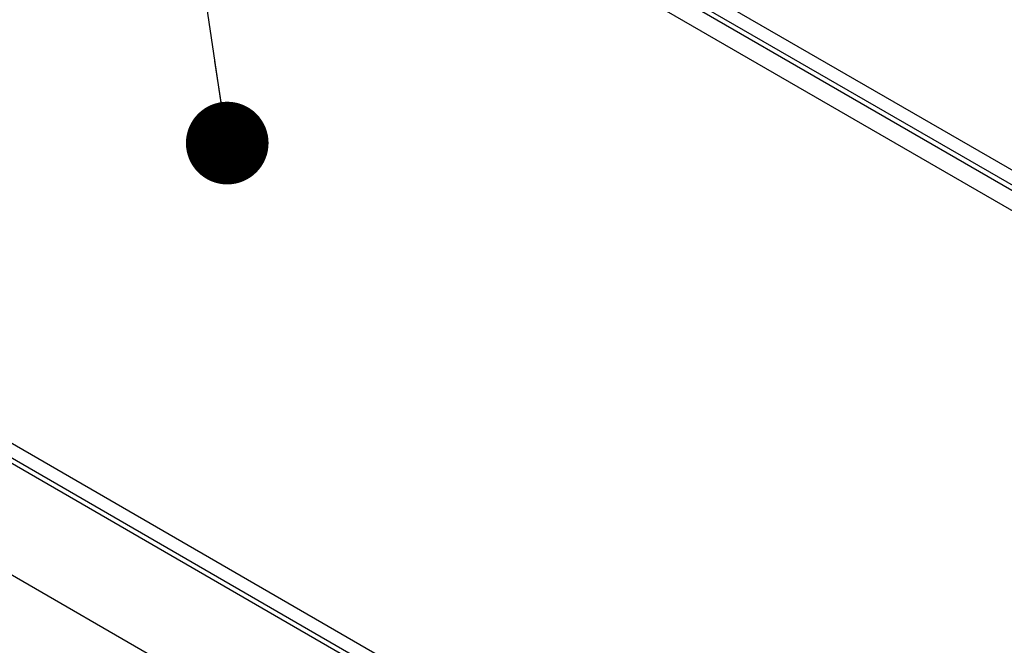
# Model space of a CAD drawing. Header units: millimetres. Extents: x 0 to 5600, y -1552 to 3960.
# Tile 86 of 199: x 3988 to 4385, y 2708 to 2960. Entities that reach past the tile are written whole.
import ezdxf

# ---------------------------------------------------------------- set-up
doc = ezdxf.new("R2010")
doc.units = ezdxf.units.MM
doc.header["$LTSCALE"] = 308
doc.layers.get('0').update_dxf_attribs({"linetype": 'CONTINUOUS'})
doc.styles.get("Standard").update_dxf_attribs({"font": 'txt', "width": 0.9})
doc.dimstyles.get("Standard").update_dxf_attribs({"dimtxt": 20, "dimasz": 33.333333, "dimexe": 1.5, "dimexo": 1.5, "dimtad": 1, "dimzin": 0, "dimdsep": 46, "dimtxsty": 'Standard', "dimblk": '_FILLED', "dimblk1": '_FILLED', "dimblk2": '_FILLED', "dimcen": 0.09, "dimazin": 0, "dimtol": 1, "dimtp": 0.01, "dimtm": 0.01, "dimtfac": 1, "dimtofl": 0, "dimtmove": 0, "dimatfit": 3, "dimldrblk": '_FILLED', "dimfxl": 0, "dimtolj": 1, "dimtzin": 0, "dimarcsym": 0})

# ---------------------------------------------------------------- blocks, each defined once
blk = doc.blocks.new('_FILLED')
at = {"color": 0, "linetype": 'ByBlock'}
blk.add_solid([(0, 0), (-1, 0.2), (-1, -0.2)], dxfattribs=at)

msp = doc.modelspace()

# ---------------------------------------------------------------- linework, layer by layer
at = {"color": 7, "linetype": 'Continuous'}
for p, q in [((3995.39, 3126.08), (4693.31, 2723.14)), ((3986.44, 3123.13), (4697.09, 2712.84)), ((4693.22, 2717.14), (3996.72, 3119.26)), ((4548.42, 2790.51), (4141.83, 3025.25)), ((3698.41, 2954.61), (4396.33, 2551.68)), ((3856.07, 2810.56), (4227.31, 2596.24)), ((3938.72, 2807.76), (4325.5, 2584.45)), ((4150.52, 2687.54), (3940.51, 2808.79))]:
    msp.add_line(p, q, dxfattribs=at)

# ---------------------------------------------------------------- leaders
at = {"color": 2, "linetype": 'Continuous'}
msp.add_leader([(4071.52, 2910.31), (4012.93, 3301.43)], dimstyle='Standard', override={"dimtad": 0, "dimldrblk": 'DOT'}, dxfattribs=at)

doc.saveas('drawing.dxf')
